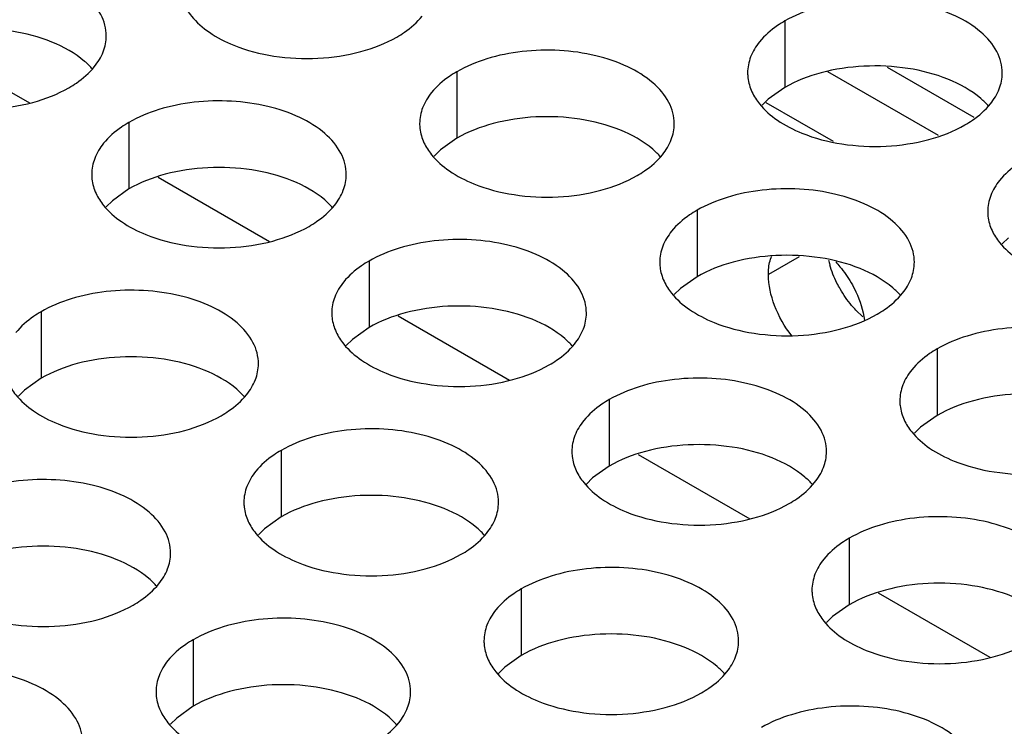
# Model space of a CAD drawing. Header units: inches. Extents: x 0 to 34, y 0 to 22.
# Tile 111 of 155: x 18.011 to 18.204, y 19.354 to 19.493. Entities that reach past the tile are written whole.
import ezdxf

# ---------------------------------------------------------------- set-up
doc = ezdxf.new("R2010")
doc.units = ezdxf.units.IN
doc.header["$LTSCALE"] = 1.87
doc.header["$MEASUREMENT"] = 0
doc.layers.get('0').update_dxf_attribs({"linetype": 'CONTINUOUS'})
doc.layers.add('02___PRT_ALL_AXES', color=7, linetype='CONTINUOUS')
doc.layers.add('0_COMPONENTS', color=7, linetype='CONTINUOUS')

msp = doc.modelspace()

# ---------------------------------------------------------------- linework, layer by layer
at = {"color": 7, "linetype": 'CONTINUOUS'}
for p, q in [((17.9909145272, 19.4887941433), (18.0127975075, 19.4761591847)), ((18.1706785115, 19.4685535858), (18.1574766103, 19.4761761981)), ((18.0380549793, 19.461575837), (18.0599379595, 19.4489408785)), ((18.0851954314, 19.4343575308), (18.1070784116, 19.4217225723)), ((18.1323358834, 19.4071392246), (18.1542188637, 19.394504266)), ((18.1794763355, 19.3799209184), (18.2013593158, 19.3672859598))]:
    msp.add_line(p, q, dxfattribs=at)
at = {"color": 3, "linetype": 'CONTINUOUS'}
msp.add_line((18.1912673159, 19.4697306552), (18.1695510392, 19.4822693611), dxfattribs=at)
at = {"layer": '02___PRT_ALL_AXES', "color": 7, "linetype": 'CONTINUOUS'}
for p, q in [((18.1611340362, 19.4922556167), (18.1611340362, 19.4791920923)), ((18.0967389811, 19.4822930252), (18.0967389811, 19.4692295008)), ((18.1611340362, 19.4791920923), (18.1578798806, 19.4768756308)), ((18.1578798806, 19.4768756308), (18.1566685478, 19.4756849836)), ((18.032343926, 19.4723304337), (18.032343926, 19.4592669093)), ((18.0967389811, 19.4692295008), (18.0934848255, 19.4669130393)), ((18.0934848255, 19.4669130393), (18.0922734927, 19.465722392)), ((18.032343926, 19.4592669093), (18.0290897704, 19.4569504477)), ((18.0290897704, 19.4569504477), (18.0278784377, 19.4557598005)), ((18.1438794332, 19.455074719), (18.1438794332, 19.4420111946)), ((18.2050203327, 19.4496573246), (18.2038089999, 19.4484666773)), ((18.0794843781, 19.4451121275), (18.0794843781, 19.432048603)), ((18.163936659, 19.4459538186), (18.1578897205, 19.4424623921)), ((18.1438794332, 19.4420111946), (18.1406252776, 19.439694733)), ((18.1406252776, 19.439694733), (18.1394139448, 19.4385040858)), ((18.015089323, 19.4351495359), (18.015089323, 19.4220860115)), ((18.0794843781, 19.432048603), (18.0762302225, 19.4297321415)), ((18.0762302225, 19.4297321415), (18.0750188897, 19.4285414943)), ((18.1910198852, 19.4278564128), (18.1910198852, 19.4147928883)), ((18.015089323, 19.4220860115), (18.0118351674, 19.41976955)), ((18.0118351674, 19.41976955), (18.0106238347, 19.4185789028)), ((18.1266248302, 19.4178938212), (18.1266248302, 19.4048302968)), ((18.1910198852, 19.4147928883), (18.1877657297, 19.4124764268)), ((18.1877657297, 19.4124764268), (18.1865543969, 19.4112857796)), ((18.0622297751, 19.4079312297), (18.0622297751, 19.3948677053)), ((18.1266248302, 19.4048302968), (18.1233706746, 19.4025138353)), ((18.1233706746, 19.4025138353), (18.1221593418, 19.4013231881)), ((18.0622297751, 19.3948677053), (18.0589756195, 19.3925512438)), ((18.0589756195, 19.3925512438), (18.0577642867, 19.3913605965)), ((18.1737652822, 19.390675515), (18.1737652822, 19.3776119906)), ((18.1093702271, 19.3807129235), (18.1093702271, 19.3676493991)), ((18.1737652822, 19.3776119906), (18.1705111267, 19.3752955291)), ((18.1705111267, 19.3752955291), (18.1692997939, 19.3741048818)), ((18.0449751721, 19.370750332), (18.0449751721, 19.3576868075)), ((18.1093702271, 19.3676493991), (18.1061160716, 19.3653329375)), ((18.1061160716, 19.3653329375), (18.1049047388, 19.3641422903)), ((18.0449751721, 19.3576868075), (18.0417210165, 19.355370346)), ((18.0417210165, 19.355370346), (18.0405096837, 19.3541796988))]:
    msp.add_line(p, q, dxfattribs=at)
at = {"layer": '02___PRT_ALL_AXES', "color": 3, "linetype": 'CONTINUOUS'}
msp.add_line((18.1764238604, 19.4341670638), (18.1750751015, 19.4354578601), dxfattribs=at)
msp.add_arc((18.1883630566, 19.4498480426), 0.0192311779, 193.6945448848, 196.5380706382, dxfattribs=at)
for points, knots in [([(18.0278802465, 19.48933221), (18.0278805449, 19.4900441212), (18.0276921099, 19.4915033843), (18.0265412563, 19.4944143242), (18.0236172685, 19.497775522), (18.0185966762, 19.5008249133), (18.01232905, 19.5029247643), (18.0053022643, 19.5039106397), (17.9980763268, 19.5037139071), (17.9912459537, 19.5023456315), (17.9870540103, 19.5006172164), (17.9852034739, 19.4995487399)], [0, 0, 0, 0, 0.0428834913, 0.0875237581, 0.1869142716, 0.3042190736, 0.4379395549, 0.5823561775, 0.7295584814, 0.8712822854, 1, 1, 1, 1]), ([(18.0431280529, 19.4955684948), (18.0435201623, 19.4947232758), (18.0448994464, 19.4925919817), (18.0482104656, 19.4897179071), (18.051254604, 19.4881604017), (18.0529367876, 19.4874802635)], [0, 0, 0, 0, 0.2155021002, 0.5803308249, 1, 1, 1, 1]), ([(18.2038108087, 19.4820390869), (18.2038111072, 19.482750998), (18.2036226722, 19.4842102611), (18.2024718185, 19.487121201), (18.1995478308, 19.4904823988), (18.1945272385, 19.4935317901), (18.1882596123, 19.4956316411), (18.1812328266, 19.4966175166), (18.174006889, 19.4964207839), (18.167176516, 19.4950525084), (18.1629845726, 19.4933240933), (18.1611340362, 19.4922556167)], [0, 0, 0, 0, 0.0428834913, 0.0875237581, 0.1869142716, 0.3042190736, 0.4379395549, 0.5823561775, 0.7295584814, 0.8712822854, 1, 1, 1, 1]), ([(18.0849538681, 19.4890976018), (18.0854549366, 19.4893869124), (18.0872807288, 19.4905345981), (18.0889408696, 19.4919759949), (18.0899338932, 19.4932041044)], [0, 0, 0, 0, 0.2681225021, 1, 1, 1, 1]), ([(18.1611340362, 19.4922556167), (18.1606329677, 19.4919663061), (18.1588071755, 19.4908186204), (18.1571470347, 19.4893772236), (18.156154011, 19.4881491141)], [0, 0, 0, 0, 0.2681225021, 1, 1, 1, 1]), ([(18.0255388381, 19.4832415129), (18.0262615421, 19.484135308), (18.027436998, 19.4860514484), (18.0278798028, 19.4882740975), (18.0278802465, 19.48933221)], [0, 0, 0, 0, 0.520681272, 1, 1, 1, 1]), ([(18.0529367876, 19.4874802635), (18.0554551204, 19.4864620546), (18.0609377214, 19.4850509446), (18.0694107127, 19.4846419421), (18.077644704, 19.4858609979), (18.0827393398, 19.4878189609), (18.0849538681, 19.4890976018)], [0, 0, 0, 0, 0.2471885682, 0.5098846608, 0.7673009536, 1, 1, 1, 1]), ([(18.156154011, 19.4881491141), (18.155431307, 19.487255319), (18.1542558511, 19.4853391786), (18.1538130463, 19.4831165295), (18.1538126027, 19.4820584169)], [0, 0, 0, 0, 0.520681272, 1, 1, 1, 1]), ([(18.1394157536, 19.4720764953), (18.1394160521, 19.4727884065), (18.1392276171, 19.4742476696), (18.1380767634, 19.4771586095), (18.1351527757, 19.4805198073), (18.1301321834, 19.4835691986), (18.1238645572, 19.4856690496), (18.1168377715, 19.486654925), (18.109611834, 19.4864581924), (18.1027814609, 19.4850899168), (18.0985895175, 19.4833615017), (18.0967389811, 19.4822930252)], [0, 0, 0, 0, 0.0428834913, 0.0875237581, 0.1869142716, 0.3042190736, 0.4379395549, 0.5823561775, 0.7295584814, 0.8712822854, 1, 1, 1, 1]), ([(18.020558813, 19.4791350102), (18.0210598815, 19.4794243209), (18.0228856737, 19.4805720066), (18.0245458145, 19.4820134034), (18.0255388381, 19.4832415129)], [0, 0, 0, 0, 0.2681225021, 1, 1, 1, 1]), ([(18.0967389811, 19.4822930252), (18.0962379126, 19.4820037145), (18.0944121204, 19.4808560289), (18.0927519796, 19.4794146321), (18.0917589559, 19.4781865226)], [0, 0, 0, 0, 0.2681225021, 1, 1, 1, 1]), ([(18.1538126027, 19.4820584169), (18.1538124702, 19.4817424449), (18.1538841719, 19.4804565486), (18.1542552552, 19.4791929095), (18.15466356, 19.4783127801)], [0, 0, 0, 0, 0.2456633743, 1, 1, 1, 1]), ([(18.2014694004, 19.4759483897), (18.2021921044, 19.4768421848), (18.2033675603, 19.4787583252), (18.2038103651, 19.4809809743), (18.2038108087, 19.4820390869)], [0, 0, 0, 0, 0.520681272, 1, 1, 1, 1]), ([(17.9885417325, 19.477517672), (17.9910600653, 19.476499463), (17.9965426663, 19.4750883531), (18.0050156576, 19.4746793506), (18.0132496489, 19.4758984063), (18.0183442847, 19.4778563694), (18.020558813, 19.4791350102)], [0, 0, 0, 0, 0.2471885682, 0.5098846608, 0.7673009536, 1, 1, 1, 1]), ([(18.0917589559, 19.4781865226), (18.0910362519, 19.4772927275), (18.089860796, 19.475376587), (18.0894179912, 19.473153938), (18.0894175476, 19.4720958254)], [0, 0, 0, 0, 0.520681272, 1, 1, 1, 1]), ([(18.15466356, 19.4783127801), (18.1550556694, 19.4774675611), (18.1564349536, 19.475336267), (18.1597459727, 19.4724621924), (18.1627901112, 19.470904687), (18.1644722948, 19.4702245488)], [0, 0, 0, 0, 0.2155021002, 0.5803308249, 1, 1, 1, 1]), ([(18.0750206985, 19.4621139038), (18.075020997, 19.4628258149), (18.074832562, 19.4642850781), (18.0736817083, 19.467196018), (18.0707577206, 19.4705572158), (18.0657371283, 19.473606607), (18.0594695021, 19.475706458), (18.0524427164, 19.4766923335), (18.0452167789, 19.4764956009), (18.0383864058, 19.4751273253), (18.0341944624, 19.4733989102), (18.032343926, 19.4723304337)], [0, 0, 0, 0, 0.0428834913, 0.0875237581, 0.1869142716, 0.3042190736, 0.4379395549, 0.5823561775, 0.7295584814, 0.8712822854, 1, 1, 1, 1]), ([(18.1964893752, 19.4718418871), (18.1969904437, 19.4721311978), (18.1988162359, 19.4732788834), (18.2004763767, 19.4747202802), (18.2014694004, 19.4759483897)], [0, 0, 0, 0, 0.2681225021, 1, 1, 1, 1]), ([(18.032343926, 19.4723304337), (18.0318428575, 19.472041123), (18.0300170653, 19.4708934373), (18.0283569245, 19.4694520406), (18.0273639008, 19.468223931)], [0, 0, 0, 0, 0.2681225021, 1, 1, 1, 1]), ([(18.0894175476, 19.4720958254), (18.0894174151, 19.4717798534), (18.0894891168, 19.4704939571), (18.0898602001, 19.469230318), (18.090268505, 19.4683501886)], [0, 0, 0, 0, 0.2456633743, 1, 1, 1, 1]), ([(18.1370743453, 19.4659857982), (18.1377970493, 19.4668795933), (18.1389725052, 19.4687957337), (18.13941531, 19.4710183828), (18.1394157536, 19.4720764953)], [0, 0, 0, 0, 0.520681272, 1, 1, 1, 1]), ([(18.1644722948, 19.4702245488), (18.1669906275, 19.4692063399), (18.1724732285, 19.4677952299), (18.1809462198, 19.4673862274), (18.1891802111, 19.4686052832), (18.1942748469, 19.4705632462), (18.1964893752, 19.4718418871)], [0, 0, 0, 0, 0.2471885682, 0.5098846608, 0.7673009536, 1, 1, 1, 1]), ([(18.0273639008, 19.468223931), (18.0266411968, 19.467330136), (18.0254657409, 19.4654139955), (18.0250229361, 19.4631913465), (18.0250224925, 19.4621332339)], [0, 0, 0, 0, 0.520681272, 1, 1, 1, 1]), ([(18.090268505, 19.4683501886), (18.0906606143, 19.4675049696), (18.0920398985, 19.4653736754), (18.0953509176, 19.4624996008), (18.0983950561, 19.4609420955), (18.1000772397, 19.4602619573)], [0, 0, 0, 0, 0.2155021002, 0.5803308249, 1, 1, 1, 1]), ([(18.1320943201, 19.4618792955), (18.1325953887, 19.4621686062), (18.1344211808, 19.4633162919), (18.1360813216, 19.4647576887), (18.1370743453, 19.4659857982)], [0, 0, 0, 0, 0.2681225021, 1, 1, 1, 1]), ([(18.2082744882, 19.4650373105), (18.2077734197, 19.4647479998), (18.2059476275, 19.4636003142), (18.2042874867, 19.4621589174), (18.2032944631, 19.4609308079)], [0, 0, 0, 0, 0.2681225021, 1, 1, 1, 1]), ([(18.0250224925, 19.4621332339), (18.02502236, 19.4618172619), (18.0250940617, 19.4605313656), (18.025465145, 19.4592677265), (18.0258734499, 19.458387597)], [0, 0, 0, 0, 0.2456633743, 1, 1, 1, 1]), ([(18.0726792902, 19.4560232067), (18.0734019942, 19.4569170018), (18.0745774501, 19.4588331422), (18.0750202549, 19.4610557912), (18.0750206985, 19.4621139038)], [0, 0, 0, 0, 0.520681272, 1, 1, 1, 1]), ([(18.1000772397, 19.4602619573), (18.1025955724, 19.4592437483), (18.1080781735, 19.4578326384), (18.1165511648, 19.4574236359), (18.1247851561, 19.4586426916), (18.1298797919, 19.4606006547), (18.1320943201, 19.4618792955)], [0, 0, 0, 0, 0.2471885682, 0.5098846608, 0.7673009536, 1, 1, 1, 1]), ([(18.2032944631, 19.4609308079), (18.2025717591, 19.4600370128), (18.2013963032, 19.4581208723), (18.2009534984, 19.4558982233), (18.2009530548, 19.4548401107)], [0, 0, 0, 0, 0.520681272, 1, 1, 1, 1]), ([(18.0258734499, 19.458387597), (18.0262655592, 19.4575423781), (18.0276448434, 19.4554110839), (18.0309558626, 19.4525370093), (18.034000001, 19.450979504), (18.0356821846, 19.4502993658)], [0, 0, 0, 0, 0.2155021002, 0.5803308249, 1, 1, 1, 1]), ([(18.1865562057, 19.4448581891), (18.1865565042, 19.4455701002), (18.1863680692, 19.4470293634), (18.1852172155, 19.4499403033), (18.1822932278, 19.4533015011), (18.1772726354, 19.4563508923), (18.1710050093, 19.4584507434), (18.1639782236, 19.4594366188), (18.156752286, 19.4592398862), (18.149921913, 19.4578716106), (18.1457299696, 19.4561431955), (18.1438794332, 19.455074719)], [0, 0, 0, 0, 0.0428834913, 0.0875237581, 0.1869142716, 0.3042190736, 0.4379395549, 0.5823561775, 0.7295584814, 0.8712822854, 1, 1, 1, 1]), ([(18.0676992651, 19.451916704), (18.0682003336, 19.4522060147), (18.0700261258, 19.4533537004), (18.0716862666, 19.4547950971), (18.0726792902, 19.4560232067)], [0, 0, 0, 0, 0.2681225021, 1, 1, 1, 1]), ([(18.1438794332, 19.455074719), (18.1433783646, 19.4547854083), (18.1415525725, 19.4536377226), (18.1398924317, 19.4521963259), (18.138899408, 19.4509682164)], [0, 0, 0, 0, 0.2681225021, 1, 1, 1, 1]), ([(18.2009530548, 19.4548401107), (18.2009529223, 19.4545241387), (18.201024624, 19.4532382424), (18.2013957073, 19.4519746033), (18.2018040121, 19.4510944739)], [0, 0, 0, 0, 0.2456633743, 1, 1, 1, 1]), ([(18.0356821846, 19.4502993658), (18.0382005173, 19.4492811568), (18.0436831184, 19.4478700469), (18.0521561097, 19.4474610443), (18.060390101, 19.4486801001), (18.0654847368, 19.4506380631), (18.0676992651, 19.451916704)], [0, 0, 0, 0, 0.2471885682, 0.5098846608, 0.7673009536, 1, 1, 1, 1]), ([(18.138899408, 19.4509682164), (18.138176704, 19.4500744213), (18.1370012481, 19.4481582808), (18.1365584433, 19.4459356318), (18.1365579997, 19.4448775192)], [0, 0, 0, 0, 0.520681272, 1, 1, 1, 1]), ([(18.2018040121, 19.4510944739), (18.2021961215, 19.4502492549), (18.2035754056, 19.4481179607), (18.2068864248, 19.4452438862), (18.2099305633, 19.4436863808), (18.2116127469, 19.4430062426)], [0, 0, 0, 0, 0.2155021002, 0.5803308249, 1, 1, 1, 1]), ([(18.1221611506, 19.4348955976), (18.1221614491, 19.4356075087), (18.1219730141, 19.4370667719), (18.1208221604, 19.4399777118), (18.1178981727, 19.4433389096), (18.1128775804, 19.4463883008), (18.1066099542, 19.4484881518), (18.0995831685, 19.4494740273), (18.092357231, 19.4492772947), (18.0855268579, 19.4479090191), (18.0813349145, 19.446180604), (18.0794843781, 19.4451121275)], [0, 0, 0, 0, 0.0428834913, 0.0875237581, 0.1869142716, 0.3042190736, 0.4379395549, 0.5823561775, 0.7295584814, 0.8712822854, 1, 1, 1, 1]), ([(18.0794843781, 19.4451121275), (18.0789833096, 19.4448228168), (18.0771575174, 19.4436751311), (18.0754973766, 19.4422337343), (18.0745043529, 19.4410056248)], [0, 0, 0, 0, 0.2681225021, 1, 1, 1, 1]), ([(18.1365579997, 19.4448775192), (18.1365578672, 19.4445615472), (18.1366295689, 19.4432756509), (18.1370006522, 19.4420120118), (18.137408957, 19.4411318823)], [0, 0, 0, 0, 0.2456633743, 1, 1, 1, 1]), ([(18.1842147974, 19.438767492), (18.1849375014, 19.4396612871), (18.1861129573, 19.4415774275), (18.1865557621, 19.4438000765), (18.1865562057, 19.4448581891)], [0, 0, 0, 0, 0.520681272, 1, 1, 1, 1]), ([(18.1719893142, 19.439620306), (18.1717695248, 19.4400008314), (18.1709478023, 19.4415226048), (18.1702943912, 19.4431372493), (18.1699274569, 19.4443738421)], [0, 0, 0, 0, 0.2541104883, 1, 1, 1, 1]), ([(18.0745043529, 19.4410056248), (18.0737816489, 19.4401118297), (18.072606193, 19.4381956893), (18.0721633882, 19.4359730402), (18.0721629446, 19.4349149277)], [0, 0, 0, 0, 0.520681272, 1, 1, 1, 1]), ([(18.137408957, 19.4411318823), (18.1378010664, 19.4402866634), (18.1391803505, 19.4381553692), (18.1424913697, 19.4352812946), (18.1455355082, 19.4337237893), (18.1472176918, 19.4330436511)], [0, 0, 0, 0, 0.2155021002, 0.5803308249, 1, 1, 1, 1]), ([(18.0577660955, 19.4249330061), (18.057766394, 19.4256449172), (18.057577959, 19.4271041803), (18.0564271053, 19.4300151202), (18.0535031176, 19.433376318), (18.0484825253, 19.4364257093), (18.0422148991, 19.4385255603), (18.0351881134, 19.4395114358), (18.0279621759, 19.4393147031), (18.0211318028, 19.4379464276), (18.0169398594, 19.4362180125), (18.015089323, 19.4351495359)], [0, 0, 0, 0, 0.0428834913, 0.0875237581, 0.1869142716, 0.3042190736, 0.4379395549, 0.5823561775, 0.7295584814, 0.8712822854, 1, 1, 1, 1]), ([(18.1750751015, 19.4354578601), (18.1747841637, 19.4357650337), (18.1736356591, 19.4370587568), (18.1726426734, 19.4384891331), (18.1719893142, 19.439620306)], [0, 0, 0, 0, 0.2446439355, 1, 1, 1, 1]), ([(18.1792347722, 19.4346609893), (18.1797358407, 19.4349503), (18.1815616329, 19.4360979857), (18.1832217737, 19.4375393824), (18.1842147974, 19.438767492)], [0, 0, 0, 0, 0.2681225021, 1, 1, 1, 1]), ([(18.015089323, 19.4351495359), (18.0145882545, 19.4348602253), (18.0127624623, 19.4337125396), (18.0111023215, 19.4322711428), (18.0101092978, 19.4310430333)], [0, 0, 0, 0, 0.2681225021, 1, 1, 1, 1]), ([(18.0721629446, 19.4349149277), (18.0721628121, 19.4345989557), (18.0722345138, 19.4333130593), (18.0726055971, 19.4320494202), (18.0730139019, 19.4311692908)], [0, 0, 0, 0, 0.2456633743, 1, 1, 1, 1]), ([(18.1198197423, 19.4288049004), (18.1205424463, 19.4296986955), (18.1217179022, 19.431614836), (18.122160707, 19.433837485), (18.1221611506, 19.4348955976)], [0, 0, 0, 0, 0.520681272, 1, 1, 1, 1]), ([(18.1472176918, 19.4330436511), (18.1497360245, 19.4320254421), (18.1552186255, 19.4306143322), (18.1636916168, 19.4302053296), (18.1719256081, 19.4314243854), (18.1770202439, 19.4333823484), (18.1792347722, 19.4346609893)], [0, 0, 0, 0, 0.2471885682, 0.5098846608, 0.7673009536, 1, 1, 1, 1]), ([(18.0730139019, 19.4311692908), (18.0734060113, 19.4303240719), (18.0747852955, 19.4281927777), (18.0780963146, 19.4253187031), (18.0811404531, 19.4237611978), (18.0828226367, 19.4230810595)], [0, 0, 0, 0, 0.2155021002, 0.5803308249, 1, 1, 1, 1]), ([(18.2336966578, 19.4176398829), (18.2336969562, 19.418351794), (18.2335085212, 19.4198110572), (18.2323576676, 19.4227219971), (18.2294336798, 19.4260831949), (18.2244130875, 19.4291325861), (18.2181454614, 19.4312324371), (18.2111186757, 19.4322183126), (18.2038927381, 19.43202158), (18.1970623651, 19.4306533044), (18.1928704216, 19.4289248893), (18.1910198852, 19.4278564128)], [0, 0, 0, 0, 0.0428834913, 0.0875237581, 0.1869142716, 0.3042190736, 0.4379395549, 0.5823561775, 0.7295584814, 0.8712822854, 1, 1, 1, 1]), ([(18.1148397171, 19.4246983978), (18.1153407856, 19.4249877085), (18.1171665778, 19.4261353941), (18.1188267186, 19.4275767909), (18.1198197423, 19.4288049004)], [0, 0, 0, 0, 0.2681225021, 1, 1, 1, 1]), ([(18.1910198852, 19.4278564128), (18.1905188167, 19.4275671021), (18.1886930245, 19.4264194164), (18.1870328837, 19.4249780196), (18.1860398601, 19.4237499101)], [0, 0, 0, 0, 0.2681225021, 1, 1, 1, 1]), ([(18.0554246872, 19.4188423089), (18.0561473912, 19.419736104), (18.0573228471, 19.4216522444), (18.0577656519, 19.4238748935), (18.0577660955, 19.4249330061)], [0, 0, 0, 0, 0.520681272, 1, 1, 1, 1]), ([(18.0828226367, 19.4230810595), (18.0853409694, 19.4220628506), (18.0908235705, 19.4206517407), (18.0992965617, 19.4202427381), (18.107530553, 19.4214617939), (18.1126251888, 19.4234197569), (18.1148397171, 19.4246983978)], [0, 0, 0, 0, 0.2471885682, 0.5098846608, 0.7673009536, 1, 1, 1, 1]), ([(18.1860398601, 19.4237499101), (18.1853171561, 19.422856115), (18.1841417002, 19.4209399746), (18.1836988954, 19.4187173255), (18.1836984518, 19.417659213)], [0, 0, 0, 0, 0.520681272, 1, 1, 1, 1]), ([(18.1693016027, 19.4076772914), (18.1693019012, 19.4083892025), (18.1691134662, 19.4098484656), (18.1679626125, 19.4127594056), (18.1650386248, 19.4161206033), (18.1600180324, 19.4191699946), (18.1537504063, 19.4212698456), (18.1467236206, 19.4222557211), (18.139497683, 19.4220589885), (18.13266731, 19.4206907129), (18.1284753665, 19.4189622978), (18.1266248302, 19.4178938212)], [0, 0, 0, 0, 0.0428834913, 0.0875237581, 0.1869142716, 0.3042190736, 0.4379395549, 0.5823561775, 0.7295584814, 0.8712822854, 1, 1, 1, 1]), ([(18.0086188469, 19.4212066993), (18.0090109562, 19.4203614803), (18.0103902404, 19.4182301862), (18.0137012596, 19.4153561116), (18.016745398, 19.4137986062), (18.0184275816, 19.413118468)], [0, 0, 0, 0, 0.2155021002, 0.5803308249, 1, 1, 1, 1]), ([(18.050444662, 19.4147358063), (18.0509457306, 19.415025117), (18.0527715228, 19.4161728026), (18.0544316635, 19.4176141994), (18.0554246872, 19.4188423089)], [0, 0, 0, 0, 0.2681225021, 1, 1, 1, 1]), ([(18.1266248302, 19.4178938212), (18.1261237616, 19.4176045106), (18.1242979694, 19.4164568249), (18.1226378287, 19.4150154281), (18.121644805, 19.4137873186)], [0, 0, 0, 0, 0.2681225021, 1, 1, 1, 1]), ([(18.1836984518, 19.417659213), (18.1836983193, 19.417343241), (18.1837700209, 19.4160573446), (18.1841411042, 19.4147937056), (18.1845494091, 19.4139135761)], [0, 0, 0, 0, 0.2456633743, 1, 1, 1, 1]), ([(18.0184275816, 19.413118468), (18.0209459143, 19.4121002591), (18.0264285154, 19.4106891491), (18.0349015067, 19.4102801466), (18.043135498, 19.4114992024), (18.0482301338, 19.4134571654), (18.050444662, 19.4147358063)], [0, 0, 0, 0, 0.2471885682, 0.5098846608, 0.7673009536, 1, 1, 1, 1]), ([(18.121644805, 19.4137873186), (18.120922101, 19.4128935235), (18.1197466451, 19.4109773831), (18.1193038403, 19.408754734), (18.1193033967, 19.4076966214)], [0, 0, 0, 0, 0.520681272, 1, 1, 1, 1]), ([(18.1845494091, 19.4139135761), (18.1849415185, 19.4130683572), (18.1863208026, 19.410937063), (18.1896318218, 19.4080629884), (18.1926759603, 19.4065054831), (18.1943581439, 19.4058253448)], [0, 0, 0, 0, 0.2155021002, 0.5803308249, 1, 1, 1, 1]), ([(18.1049065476, 19.3977146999), (18.1049068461, 19.398426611), (18.1047184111, 19.3998858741), (18.1035675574, 19.402796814), (18.1006435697, 19.4061580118), (18.0956229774, 19.4092074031), (18.0893553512, 19.4113072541), (18.0823285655, 19.4122931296), (18.0751026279, 19.4120963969), (18.0682722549, 19.4107281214), (18.0640803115, 19.4089997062), (18.0622297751, 19.4079312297)], [0, 0, 0, 0, 0.0428834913, 0.0875237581, 0.1869142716, 0.3042190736, 0.4379395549, 0.5823561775, 0.7295584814, 0.8712822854, 1, 1, 1, 1]), ([(18.0622297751, 19.4079312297), (18.0617287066, 19.407641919), (18.0599029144, 19.4064942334), (18.0582427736, 19.4050528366), (18.0572497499, 19.4038247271)], [0, 0, 0, 0, 0.2681225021, 1, 1, 1, 1]), ([(18.1193033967, 19.4076966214), (18.1193032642, 19.4073806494), (18.1193749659, 19.4060947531), (18.1197460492, 19.404831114), (18.120154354, 19.4039509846)], [0, 0, 0, 0, 0.2456633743, 1, 1, 1, 1]), ([(18.1669601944, 19.4015865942), (18.1676828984, 19.4024803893), (18.1688583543, 19.4043965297), (18.1693011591, 19.4066191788), (18.1693016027, 19.4076772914)], [0, 0, 0, 0, 0.520681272, 1, 1, 1, 1]), ([(18.1943581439, 19.4058253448), (18.1968764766, 19.4048071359), (18.2023590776, 19.403396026), (18.2108320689, 19.4029870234), (18.2190660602, 19.4042060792), (18.224160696, 19.4061640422), (18.2263752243, 19.4074426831)], [0, 0, 0, 0, 0.2471885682, 0.5098846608, 0.7673009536, 1, 1, 1, 1]), ([(18.120154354, 19.4039509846), (18.1205464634, 19.4031057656), (18.1219257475, 19.4009744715), (18.1252367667, 19.3981003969), (18.1282809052, 19.3965428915), (18.1299630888, 19.3958627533)], [0, 0, 0, 0, 0.2155021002, 0.5803308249, 1, 1, 1, 1]), ([(18.0405114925, 19.3877521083), (18.040511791, 19.3884640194), (18.040323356, 19.3899232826), (18.0391725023, 19.3928342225), (18.0362485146, 19.3961954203), (18.0312279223, 19.3992448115), (18.0249602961, 19.4013446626), (18.0179335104, 19.402330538), (18.0107075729, 19.4021338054), (18.0038771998, 19.4007655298), (17.9996852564, 19.3990371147), (17.99783472, 19.3979686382)], [0, 0, 0, 0, 0.0428834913, 0.0875237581, 0.1869142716, 0.3042190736, 0.4379395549, 0.5823561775, 0.7295584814, 0.8712822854, 1, 1, 1, 1]), ([(18.0572497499, 19.4038247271), (18.0565270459, 19.402930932), (18.05535159, 19.4010147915), (18.0549087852, 19.3987921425), (18.0549083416, 19.3977340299)], [0, 0, 0, 0, 0.520681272, 1, 1, 1, 1]), ([(18.1619801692, 19.3974800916), (18.1624812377, 19.3977694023), (18.1643070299, 19.3989170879), (18.1659671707, 19.4003584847), (18.1669601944, 19.4015865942)], [0, 0, 0, 0, 0.2681225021, 1, 1, 1, 1]), ([(18.0549083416, 19.3977340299), (18.0549082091, 19.3974180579), (18.0549799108, 19.3961321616), (18.0553509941, 19.3948685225), (18.0557592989, 19.3939883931)], [0, 0, 0, 0, 0.2456633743, 1, 1, 1, 1]), ([(18.1025651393, 19.3916240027), (18.1032878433, 19.3925177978), (18.1044632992, 19.3944339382), (18.104906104, 19.3966565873), (18.1049065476, 19.3977146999)], [0, 0, 0, 0, 0.520681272, 1, 1, 1, 1]), ([(18.1299630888, 19.3958627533), (18.1324814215, 19.3948445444), (18.1379640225, 19.3934334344), (18.1464370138, 19.3930244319), (18.1546710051, 19.3942434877), (18.1597656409, 19.3962014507), (18.1619801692, 19.3974800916)], [0, 0, 0, 0, 0.2471885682, 0.5098846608, 0.7673009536, 1, 1, 1, 1]), ([(18.2164420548, 19.3804589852), (18.2164423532, 19.3811708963), (18.2162539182, 19.3826301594), (18.2151030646, 19.3855410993), (18.2121790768, 19.3889022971), (18.2071584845, 19.3919516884), (18.2008908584, 19.3940515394), (18.1938640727, 19.3950374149), (18.1866381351, 19.3948406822), (18.179807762, 19.3934724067), (18.1756158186, 19.3917439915), (18.1737652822, 19.390675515)], [0, 0, 0, 0, 0.0428834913, 0.0875237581, 0.1869142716, 0.3042190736, 0.4379395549, 0.5823561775, 0.7295584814, 0.8712822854, 1, 1, 1, 1]), ([(18.0557592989, 19.3939883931), (18.0561514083, 19.3931431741), (18.0575306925, 19.3910118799), (18.0608417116, 19.3881378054), (18.0638858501, 19.3865803), (18.0655680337, 19.3859001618)], [0, 0, 0, 0, 0.2155021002, 0.5803308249, 1, 1, 1, 1]), ([(18.0975851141, 19.3875175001), (18.0980861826, 19.3878068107), (18.0999119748, 19.3889544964), (18.1015721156, 19.3903958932), (18.1025651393, 19.3916240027)], [0, 0, 0, 0, 0.2681225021, 1, 1, 1, 1]), ([(18.1737652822, 19.390675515), (18.1732642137, 19.3903862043), (18.1714384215, 19.3892385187), (18.1697782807, 19.3877971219), (18.1687852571, 19.3865690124)], [0, 0, 0, 0, 0.2681225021, 1, 1, 1, 1]), ([(18.0381700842, 19.3816614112), (18.0388927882, 19.3825552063), (18.0400682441, 19.3844713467), (18.0405110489, 19.3866939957), (18.0405114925, 19.3877521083)], [0, 0, 0, 0, 0.520681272, 1, 1, 1, 1]), ([(18.0655680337, 19.3859001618), (18.0680863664, 19.3848819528), (18.0735689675, 19.3834708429), (18.0820419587, 19.3830618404), (18.09027595, 19.3842808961), (18.0953705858, 19.3862388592), (18.0975851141, 19.3875175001)], [0, 0, 0, 0, 0.2471885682, 0.5098846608, 0.7673009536, 1, 1, 1, 1]), ([(18.1687852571, 19.3865690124), (18.1680625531, 19.3856752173), (18.1668870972, 19.3837590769), (18.1664442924, 19.3815364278), (18.1664438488, 19.3804783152)], [0, 0, 0, 0, 0.520681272, 1, 1, 1, 1]), ([(18.1520469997, 19.3704963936), (18.1520472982, 19.3712083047), (18.1518588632, 19.3726675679), (18.1507080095, 19.3755785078), (18.1477840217, 19.3789397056), (18.1427634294, 19.3819890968), (18.1364958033, 19.3840889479), (18.1294690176, 19.3850748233), (18.12224308, 19.3848780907), (18.115412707, 19.3835098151), (18.1112207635, 19.3817814), (18.1093702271, 19.3807129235)], [0, 0, 0, 0, 0.0428834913, 0.0875237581, 0.1869142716, 0.3042190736, 0.4379395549, 0.5823561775, 0.7295584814, 0.8712822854, 1, 1, 1, 1]), ([(18.033190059, 19.3775549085), (18.0336911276, 19.3778442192), (18.0355169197, 19.3789919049), (18.0371770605, 19.3804333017), (18.0381700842, 19.3816614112)], [0, 0, 0, 0, 0.2681225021, 1, 1, 1, 1]), ([(18.1093702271, 19.3807129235), (18.1088691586, 19.3804236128), (18.1070433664, 19.3792759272), (18.1053832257, 19.3778345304), (18.104390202, 19.3766064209)], [0, 0, 0, 0, 0.2681225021, 1, 1, 1, 1]), ([(18.1664438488, 19.3804783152), (18.1664437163, 19.3801623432), (18.1665154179, 19.3788764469), (18.1668865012, 19.3776128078), (18.1672948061, 19.3767326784)], [0, 0, 0, 0, 0.2456633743, 1, 1, 1, 1]), ([(18.0011729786, 19.3759375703), (18.0036913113, 19.3749193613), (18.0091739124, 19.3735082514), (18.0176469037, 19.3730992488), (18.025880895, 19.3743183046), (18.0309755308, 19.3762762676), (18.033190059, 19.3775549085)], [0, 0, 0, 0, 0.2471885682, 0.5098846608, 0.7673009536, 1, 1, 1, 1]), ([(18.0876519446, 19.3605338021), (18.0876522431, 19.3612457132), (18.0874638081, 19.3627049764), (18.0863129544, 19.3656159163), (18.0833889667, 19.3689771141), (18.0783683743, 19.3720265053), (18.0721007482, 19.3741263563), (18.0650739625, 19.3751122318), (18.0578480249, 19.3749154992), (18.0510176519, 19.3735472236), (18.0468257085, 19.3718188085), (18.0449751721, 19.370750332)], [0, 0, 0, 0, 0.0428834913, 0.0875237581, 0.1869142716, 0.3042190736, 0.4379395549, 0.5823561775, 0.7295584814, 0.8712822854, 1, 1, 1, 1]), ([(18.104390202, 19.3766064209), (18.103667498, 19.3757126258), (18.1024920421, 19.3737964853), (18.1020492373, 19.3715738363), (18.1020487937, 19.3705157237)], [0, 0, 0, 0, 0.520681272, 1, 1, 1, 1]), ([(18.1672948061, 19.3767326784), (18.1676869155, 19.3758874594), (18.1690661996, 19.3737561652), (18.1723772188, 19.3708820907), (18.1754213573, 19.3693245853), (18.1771035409, 19.3686444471)], [0, 0, 0, 0, 0.2155021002, 0.5803308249, 1, 1, 1, 1]), ([(18.0449751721, 19.370750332), (18.0444741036, 19.3704610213), (18.0426483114, 19.3693133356), (18.0409881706, 19.3678719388), (18.0399951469, 19.3666438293)], [0, 0, 0, 0, 0.2681225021, 1, 1, 1, 1]), ([(18.1020487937, 19.3705157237), (18.1020486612, 19.3701997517), (18.1021203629, 19.3689138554), (18.1024914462, 19.3676502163), (18.102899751, 19.3667700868)], [0, 0, 0, 0, 0.2456633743, 1, 1, 1, 1]), ([(18.1497055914, 19.3644056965), (18.1504282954, 19.3652994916), (18.1516037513, 19.367215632), (18.1520465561, 19.3694382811), (18.1520469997, 19.3704963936)], [0, 0, 0, 0, 0.520681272, 1, 1, 1, 1]), ([(18.1771035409, 19.3686444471), (18.1796218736, 19.3676262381), (18.1851044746, 19.3662151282), (18.1935774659, 19.3658061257), (18.2018114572, 19.3670251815), (18.206906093, 19.3689831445), (18.2091206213, 19.3702617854)], [0, 0, 0, 0, 0.2471885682, 0.5098846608, 0.7673009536, 1, 1, 1, 1]), ([(18.0399951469, 19.3666438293), (18.0392724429, 19.3657500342), (18.038096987, 19.3638338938), (18.0376541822, 19.3616112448), (18.0376537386, 19.3605531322)], [0, 0, 0, 0, 0.520681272, 1, 1, 1, 1]), ([(18.102899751, 19.3667700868), (18.1032918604, 19.3659248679), (18.1046711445, 19.3637935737), (18.1079821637, 19.3609194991), (18.1110263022, 19.3593619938), (18.1127084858, 19.3586818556)], [0, 0, 0, 0, 0.2155021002, 0.5803308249, 1, 1, 1, 1]), ([(18.0232568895, 19.3505712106), (18.023257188, 19.3512831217), (18.023068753, 19.3527423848), (18.0219178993, 19.3556533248), (18.0189939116, 19.3590145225), (18.0139733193, 19.3620639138), (18.0077056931, 19.3641637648), (18.0006789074, 19.3651496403), (17.9934529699, 19.3649529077), (17.9866225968, 19.3635846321), (17.9824306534, 19.361856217), (17.980580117, 19.3607877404)], [0, 0, 0, 0, 0.0428834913, 0.0875237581, 0.1869142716, 0.3042190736, 0.4379395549, 0.5823561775, 0.7295584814, 0.8712822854, 1, 1, 1, 1]), ([(18.1447255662, 19.3602991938), (18.1452266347, 19.3605885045), (18.1470524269, 19.3617361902), (18.1487125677, 19.363177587), (18.1497055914, 19.3644056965)], [0, 0, 0, 0, 0.2681225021, 1, 1, 1, 1]), ([(18.0376537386, 19.3605531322), (18.0376536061, 19.3602371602), (18.0377253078, 19.3589512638), (18.0380963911, 19.3576876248), (18.0385046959, 19.3568074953)], [0, 0, 0, 0, 0.2456633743, 1, 1, 1, 1]), ([(18.0853105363, 19.3544431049), (18.0860332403, 19.3553369), (18.0872086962, 19.3572530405), (18.087651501, 19.3594756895), (18.0876519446, 19.3605338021)], [0, 0, 0, 0, 0.520681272, 1, 1, 1, 1]), ([(18.1127084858, 19.3586818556), (18.1152268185, 19.3576636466), (18.1207094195, 19.3562525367), (18.1291824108, 19.3558435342), (18.1374164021, 19.3570625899), (18.1425110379, 19.359020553), (18.1447255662, 19.3602991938)], [0, 0, 0, 0, 0.2471885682, 0.5098846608, 0.7673009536, 1, 1, 1, 1]), ([(18.1991874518, 19.3432780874), (18.1991877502, 19.3439899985), (18.1989993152, 19.3454492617), (18.1978484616, 19.3483602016), (18.1949244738, 19.3517213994), (18.1899038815, 19.3547707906), (18.1836362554, 19.3568706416), (18.1766094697, 19.3578565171), (18.1693835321, 19.3576597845), (18.162553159, 19.3562915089), (18.1583612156, 19.3545630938), (18.1565106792, 19.3534946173)], [0, 0, 0, 0, 0.0428834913, 0.0875237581, 0.1869142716, 0.3042190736, 0.4379395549, 0.5823561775, 0.7295584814, 0.8712822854, 1, 1, 1, 1]), ([(18.0385046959, 19.3568074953), (18.0388968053, 19.3559622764), (18.0402760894, 19.3538309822), (18.0435871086, 19.3509569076), (18.0466312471, 19.3493994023), (18.0483134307, 19.348719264)], [0, 0, 0, 0, 0.2155021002, 0.5803308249, 1, 1, 1, 1]), ([(18.0803305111, 19.3503366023), (18.0808315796, 19.350625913), (18.0826573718, 19.3517735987), (18.0843175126, 19.3532149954), (18.0853105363, 19.3544431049)], [0, 0, 0, 0, 0.2681225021, 1, 1, 1, 1])]:
    msp.add_open_spline(points, degree=3, knots=knots, dxfattribs=at)
at = {"layer": '02___PRT_ALL_AXES', "color": 7, "linetype": 'CONTINUOUS'}
for points, knots in [([(18.0172205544, 19.4881025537), (18.0147022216, 19.4891207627), (18.0092196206, 19.4905318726), (18.0007466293, 19.4909408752), (17.992512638, 19.4897218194), (17.9874180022, 19.4877638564), (17.9852034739, 19.4864852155)], [0, 0, 0, 0, 0.2471885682, 0.5098846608, 0.7673009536, 1, 1, 1, 1]), ([(18.0251965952, 19.4827846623), (18.0247180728, 19.4833319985), (18.0224133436, 19.4855848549), (18.019524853, 19.4871708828), (18.0172205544, 19.4881025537)], [0, 0, 0, 0, 0.2263074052, 1, 1, 1, 1]), ([(18.1931511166, 19.4808094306), (18.1906327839, 19.4818276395), (18.1851501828, 19.4832387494), (18.1766771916, 19.483647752), (18.1684432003, 19.4824286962), (18.1633485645, 19.4804707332), (18.1611340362, 19.4791920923)], [0, 0, 0, 0, 0.2471885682, 0.5098846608, 0.7673009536, 1, 1, 1, 1]), ([(18.2011271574, 19.4754915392), (18.2006486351, 19.4760388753), (18.1983439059, 19.4782917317), (18.1954554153, 19.4798777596), (18.1931511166, 19.4808094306)], [0, 0, 0, 0, 0.2263074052, 1, 1, 1, 1]), ([(18.1287560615, 19.4708468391), (18.1262377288, 19.471865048), (18.1207551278, 19.4732761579), (18.1122821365, 19.4736851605), (18.1040481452, 19.4724661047), (18.0989535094, 19.4705081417), (18.0967389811, 19.4692295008)], [0, 0, 0, 0, 0.2471885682, 0.5098846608, 0.7673009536, 1, 1, 1, 1]), ([(18.1367321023, 19.4655289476), (18.13625358, 19.4660762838), (18.1339488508, 19.4683291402), (18.1310603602, 19.4699151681), (18.1287560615, 19.4708468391)], [0, 0, 0, 0, 0.2263074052, 1, 1, 1, 1]), ([(18.0643610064, 19.4608842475), (18.0618426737, 19.4619024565), (18.0563600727, 19.4633135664), (18.0478870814, 19.4637225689), (18.0396530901, 19.4625035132), (18.0345584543, 19.4605455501), (18.032343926, 19.4592669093)], [0, 0, 0, 0, 0.2471885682, 0.5098846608, 0.7673009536, 1, 1, 1, 1]), ([(18.0723370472, 19.4555663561), (18.0718585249, 19.4561136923), (18.0695537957, 19.4583665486), (18.0666653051, 19.4599525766), (18.0643610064, 19.4608842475)], [0, 0, 0, 0, 0.2263074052, 1, 1, 1, 1]), ([(18.1758965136, 19.4436285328), (18.1733781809, 19.4446467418), (18.1678955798, 19.4460578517), (18.1594225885, 19.4464668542), (18.1511885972, 19.4452477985), (18.1460939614, 19.4432898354), (18.1438794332, 19.4420111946)], [0, 0, 0, 0, 0.2471885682, 0.5098846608, 0.7673009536, 1, 1, 1, 1]), ([(18.1578897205, 19.4424623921), (18.1578897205, 19.4427948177), (18.157939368, 19.4440268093), (18.1581964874, 19.445261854), (18.1585463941, 19.4460927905)], [0, 0, 0, 0, 0.2693821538, 1, 1, 1, 1]), ([(18.1711217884, 19.444930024), (18.171404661, 19.4446277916), (18.1725209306, 19.4433577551), (18.1734886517, 19.4419583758), (18.1741270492, 19.4408531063)], [0, 0, 0, 0, 0.2448951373, 1, 1, 1, 1]), ([(18.1838725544, 19.4383106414), (18.1833940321, 19.4388579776), (18.1810893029, 19.4411108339), (18.1782008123, 19.4426968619), (18.1758965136, 19.4436285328)], [0, 0, 0, 0, 0.2263074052, 1, 1, 1, 1]), ([(18.1624690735, 19.4304286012), (18.1610682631, 19.4322192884), (18.1588938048, 19.4360500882), (18.1578897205, 19.4403899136), (18.1578897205, 19.4424623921)], [0, 0, 0, 0, 0.5231279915, 1, 1, 1, 1]), ([(18.1741270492, 19.4408531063), (18.1744656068, 19.4402669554), (18.1756676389, 19.4379572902), (18.1764846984, 19.4354311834), (18.1767595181, 19.4335234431)], [0, 0, 0, 0, 0.2599130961, 1, 1, 1, 1]), ([(18.1115014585, 19.4336659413), (18.1089831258, 19.4346841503), (18.1035005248, 19.4360952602), (18.0950275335, 19.4365042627), (18.0867935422, 19.4352852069), (18.0816989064, 19.4333272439), (18.0794843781, 19.432048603)], [0, 0, 0, 0, 0.2471885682, 0.5098846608, 0.7673009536, 1, 1, 1, 1]), ([(18.1194774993, 19.4283480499), (18.118998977, 19.428895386), (18.1166942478, 19.4311482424), (18.1138057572, 19.4327342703), (18.1115014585, 19.4336659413)], [0, 0, 0, 0, 0.2263074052, 1, 1, 1, 1]), ([(18.0471064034, 19.4237033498), (18.0445880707, 19.4247215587), (18.0391054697, 19.4261326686), (18.0306324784, 19.4265416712), (18.0223984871, 19.4253226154), (18.0173038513, 19.4233646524), (18.015089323, 19.4220860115)], [0, 0, 0, 0, 0.2471885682, 0.5098846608, 0.7673009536, 1, 1, 1, 1]), ([(18.0550824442, 19.4183854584), (18.0546039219, 19.4189327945), (18.0522991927, 19.4211856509), (18.0494107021, 19.4227716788), (18.0471064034, 19.4237033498)], [0, 0, 0, 0, 0.2263074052, 1, 1, 1, 1]), ([(18.2230369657, 19.4164102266), (18.2205186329, 19.4174284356), (18.2150360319, 19.4188395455), (18.2065630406, 19.419248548), (18.1983290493, 19.4180294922), (18.1932344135, 19.4160715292), (18.1910198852, 19.4147928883)], [0, 0, 0, 0, 0.2471885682, 0.5098846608, 0.7673009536, 1, 1, 1, 1]), ([(18.1586419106, 19.4064476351), (18.1561235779, 19.407465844), (18.1506409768, 19.408876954), (18.1421679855, 19.4092859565), (18.1339339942, 19.4080669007), (18.1288393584, 19.4061089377), (18.1266248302, 19.4048302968)], [0, 0, 0, 0, 0.2471885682, 0.5098846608, 0.7673009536, 1, 1, 1, 1]), ([(18.1666179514, 19.4011297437), (18.1661394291, 19.4016770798), (18.1638346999, 19.4039299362), (18.1609462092, 19.4055159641), (18.1586419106, 19.4064476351)], [0, 0, 0, 0, 0.2263074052, 1, 1, 1, 1]), ([(18.0942468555, 19.3964850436), (18.0917285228, 19.3975032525), (18.0862459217, 19.3989143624), (18.0777729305, 19.399323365), (18.0695389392, 19.3981043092), (18.0644443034, 19.3961463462), (18.0622297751, 19.3948677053)], [0, 0, 0, 0, 0.2471885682, 0.5098846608, 0.7673009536, 1, 1, 1, 1]), ([(18.1022228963, 19.3911671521), (18.101744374, 19.3917144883), (18.0994396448, 19.3939673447), (18.0965511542, 19.3955533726), (18.0942468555, 19.3964850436)], [0, 0, 0, 0, 0.2263074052, 1, 1, 1, 1]), ([(18.0298518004, 19.386522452), (18.0273334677, 19.387540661), (18.0218508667, 19.3889517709), (18.0133778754, 19.3893607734), (18.0051438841, 19.3881417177), (18.0000492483, 19.3861837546), (17.99783472, 19.3849051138)], [0, 0, 0, 0, 0.2471885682, 0.5098846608, 0.7673009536, 1, 1, 1, 1]), ([(18.0378278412, 19.3812045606), (18.0373493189, 19.3817518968), (18.0350445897, 19.3840047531), (18.0321560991, 19.3855907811), (18.0298518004, 19.386522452)], [0, 0, 0, 0, 0.2263074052, 1, 1, 1, 1]), ([(18.2057823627, 19.3792293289), (18.2032640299, 19.3802475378), (18.1977814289, 19.3816586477), (18.1893084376, 19.3820676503), (18.1810744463, 19.3808485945), (18.1759798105, 19.3788906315), (18.1737652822, 19.3776119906)], [0, 0, 0, 0, 0.2471885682, 0.5098846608, 0.7673009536, 1, 1, 1, 1]), ([(18.1413873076, 19.3692667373), (18.1388689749, 19.3702849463), (18.1333863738, 19.3716960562), (18.1249133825, 19.3721050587), (18.1166793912, 19.370886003), (18.1115847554, 19.3689280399), (18.1093702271, 19.3676493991)], [0, 0, 0, 0, 0.2471885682, 0.5098846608, 0.7673009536, 1, 1, 1, 1]), ([(18.1493633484, 19.3639488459), (18.1488848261, 19.3644961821), (18.1465800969, 19.3667490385), (18.1436916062, 19.3683350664), (18.1413873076, 19.3692667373)], [0, 0, 0, 0, 0.2263074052, 1, 1, 1, 1]), ([(18.0769922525, 19.3593041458), (18.0744739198, 19.3603223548), (18.0689913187, 19.3617334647), (18.0605183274, 19.3621424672), (18.0522843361, 19.3609234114), (18.0471897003, 19.3589654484), (18.0449751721, 19.3576868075)], [0, 0, 0, 0, 0.2471885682, 0.5098846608, 0.7673009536, 1, 1, 1, 1]), ([(18.0849682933, 19.3539862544), (18.084489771, 19.3545335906), (18.0821850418, 19.3567864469), (18.0792965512, 19.3583724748), (18.0769922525, 19.3593041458)], [0, 0, 0, 0, 0.2263074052, 1, 1, 1, 1])]:
    msp.add_open_spline(points, degree=3, knots=knots, dxfattribs=at)
at = {"layer": '0_COMPONENTS', "color": 4, "linetype": 'CONTINUOUS'}
msp.add_line((18.1982684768, 19.4733089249), (18.1812565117, 19.4831314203), dxfattribs=at)

doc.saveas('drawing.dxf')
